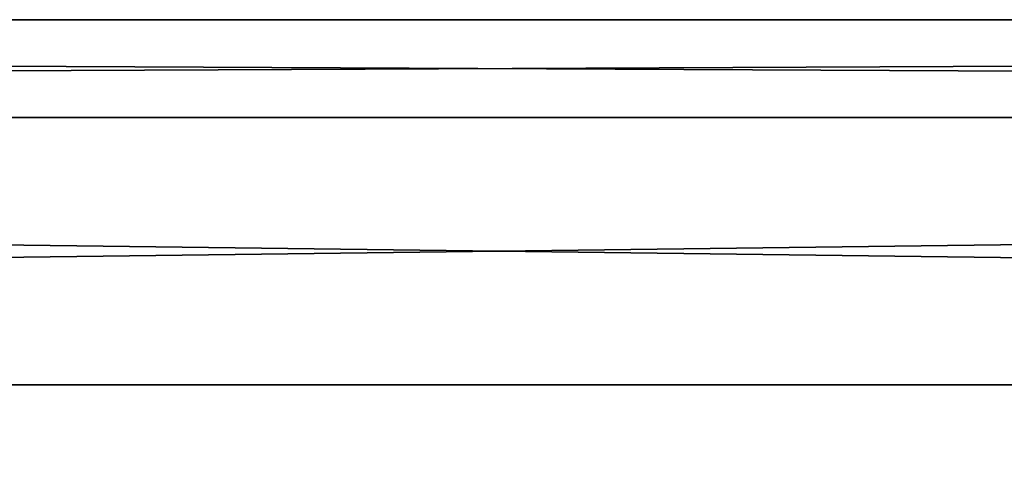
# Model space of a CAD drawing. Extents: x -200 to 200, y -832 to 754.
# Tile 197 of 256: x -7 to 8, y -634 to -627. Entities that reach past the tile are written whole.
import ezdxf

# ---------------------------------------------------------------- set-up
doc = ezdxf.new("R2010")
doc.units = 0
doc.header["$LTSCALE"] = 74.25
doc.layers.add('732', color=7, linetype='CONTINUOUS')

msp = doc.modelspace()

# ---------------------------------------------------------------- linework, layer by layer
at = {"layer": '732', "color": 7, "linetype": 'CONTINUOUS'}
for points in [[(160, -628.474, 5.5), (160, -627), (-160, -628.474, 5.5), (160, -628.474, 5.5)], [(160, -627), (160, -628.474, -5.5), (-160, -627), (160, -627)], [(160, -627), (-160, -627), (-160, -628.474, 5.5), (160, -627)], [(160, -628.474, -5.5), (-160, -628.474, -5.5), (-160, -627), (160, -628.474, -5.5)], [(160, -632.5, 9.526), (160, -628.474, 5.5), (-160, -632.5, 9.526), (160, -632.5, 9.526)], [(160, -628.474, 5.5), (-160, -628.474, 5.5), (-160, -632.5, 9.526), (160, -628.474, 5.5)], [(160, -628.474, -5.5), (160, -632.5, -9.526), (-160, -628.474, -5.5), (160, -628.474, -5.5)], [(160, -632.5, -9.526), (-160, -632.5, -9.526), (-160, -628.474, -5.5), (160, -632.5, -9.526)], [(160, -638, -11), (-160, -638, -11), (-160, -632.5, -9.526), (160, -638, -11)], [(160, -632.5, -9.526), (160, -638, -11), (-160, -632.5, -9.526), (160, -632.5, -9.526)], [(160, -638, 11), (160, -632.5, 9.526), (-160, -638, 11), (160, -638, 11)], [(160, -632.5, 9.526), (-160, -632.5, 9.526), (-160, -638, 11), (160, -632.5, 9.526)]]:
    msp.add_3dface(points, dxfattribs=at)

doc.saveas('drawing.dxf')
